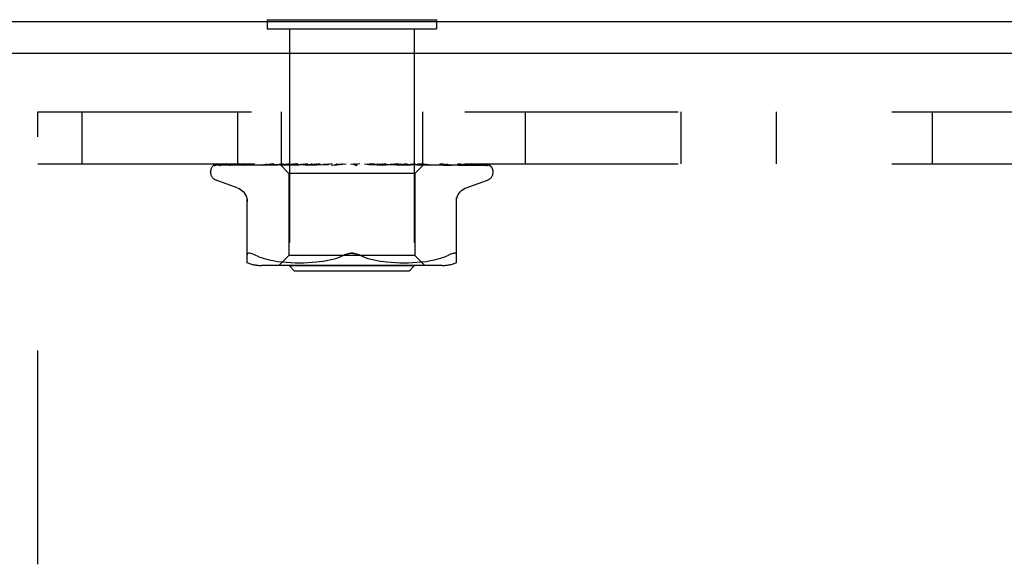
# Model space of a CAD drawing. Header units: inches. Extents: x 0 to 77.3, y 0 to 50.
# Tile 6 of 60: x 6 to 7.9, y 29.7 to 30.8. Entities that reach past the tile are written whole.
import ezdxf

# ---------------------------------------------------------------- set-up
doc = ezdxf.new("R2010")
doc.units = ezdxf.units.IN
doc.header["$LTSCALE"] = 4.25
doc.header["$MEASUREMENT"] = 0
doc.linetypes.add('HIDDEN', pattern=[0.2, 0.1, -0.1])
doc.layers.get('0').update_dxf_attribs({"linetype": 'CONTINUOUS'})
doc.layers.add('DEFAULT_2', color=8, linetype='HIDDEN')

msp = doc.modelspace()

# ---------------------------------------------------------------- linework, layer by layer
at = {"color": 3, "linetype": 'Continuous'}
for p, q in [((10.992787, 30.81936), (5.542787, 30.81936)), ((10.992787, 30.75636), (5.540787, 30.75636))]:
    msp.add_line(p, q, dxfattribs=at)
at = {"color": 7, "linetype": 'Continuous'}
for p, q in [((6.479287, 30.82336), (6.479287, 30.81936)), ((6.479287, 30.82336), (6.816287, 30.82336)), ((6.816287, 30.82336), (6.816287, 30.81936))]:
    msp.add_line(p, q, dxfattribs=at)
at = {"layer": 'DEFAULT_2', "color": 8, "linetype": 'HIDDEN'}
for p, q in [((6.479287, 30.81936), (6.479287, 30.80536)), ((6.816287, 30.81936), (6.816287, 30.80536)), ((6.479287, 30.80536), (6.816287, 30.80536)), ((6.523787, 30.80536), (6.523787, 30.33336)), ((6.771787, 30.80536), (6.771787, 30.33336)), ((6.022787, 28.89036), (6.022787, 30.64036)), ((6.022787, 30.64036), (10.272787, 30.64036)), ((6.110087, 30.64036), (6.110087, 30.53636)), ((6.420087, 30.64036), (6.420087, 30.53636)), ((6.507287, 30.64036), (6.507287, 30.53636)), ((6.788287, 30.64036), (6.788287, 30.53636)), ((6.992887, 30.64036), (6.992887, 30.53636)), ((7.302887, 30.64036), (7.302887, 30.53636)), ((7.492887, 30.64036), (7.492887, 30.53636)), ((7.802887, 30.64036), (7.802887, 30.53636)), ((6.022787, 30.53636), (10.272787, 30.53636)), ((6.376156, 30.533717), (6.422314, 30.534392)), ((6.376755, 30.533717), (6.444836, 30.534717)), ((6.385381, 30.533717), (6.451893, 30.534717)), ((6.387156, 30.533717), (6.473305, 30.535026)), ((6.406986, 30.533717), (6.467412, 30.534718)), ((6.422697, 30.534392), (6.486903, 30.535319)), ((6.431542, 30.533712), (6.431637, 30.533718)), ((6.431632, 30.533717), (6.486758, 30.534718)), ((6.435529, 30.533718), (6.471187, 30.534392)), ((6.445121, 30.534717), (6.504947, 30.535574)), ((6.466992, 30.533718), (6.527789, 30.535027)), ((6.467127, 30.533728), (6.466997, 30.533718)), ((6.467412, 30.534718), (6.520416, 30.535574)), ((6.471187, 30.534392), (6.505284, 30.535027)), ((6.471758, 30.533718), (6.50119, 30.534393)), ((6.472721, 30.535026), (6.510065, 30.535574)), ((6.473305, 30.535026), (6.510217, 30.535574)), ((6.492778, 30.53636), (6.486485, 30.535748)), ((6.486758, 30.534718), (6.53489, 30.535574)), ((6.487021, 30.535319), (6.504999, 30.535574)), ((6.50119, 30.534393), (6.52936, 30.535027)), ((6.503536, 30.53636), (6.522537, 30.517359)), ((6.504999, 30.535573), (6.504924, 30.535597)), ((6.504948, 30.535573), (6.504975, 30.535597)), ((6.505284, 30.535027), (6.535227, 30.535574)), ((6.508909, 30.533719), (6.575946, 30.535575)), ((6.509164, 30.533735), (6.508913, 30.533719)), ((6.517148, 30.534503), (6.50917, 30.533736)), ((6.510218, 30.535573), (6.510036, 30.535597)), ((6.510065, 30.535573), (6.510187, 30.535597)), ((6.514378, 30.533719), (6.536518, 30.534394)), ((6.526155, 30.53535), (6.517148, 30.534503)), ((6.520416, 30.535573), (6.520127, 30.535597)), ((6.520167, 30.535573), (6.520373, 30.535597)), ((6.537247, 30.53636), (6.526155, 30.53535)), ((6.527789, 30.535027), (6.553707, 30.535574)), ((6.52897, 30.53636), (6.534832, 30.535597)), ((6.52936, 30.535027), (6.55412, 30.535575)), ((6.535227, 30.535574), (6.534832, 30.535597)), ((6.53489, 30.535574), (6.535164, 30.535597)), ((6.540283, 30.53636), (6.535164, 30.535597)), ((6.536518, 30.534394), (6.557742, 30.535029)), ((6.546597, 30.53636), (6.553619, 30.535597)), ((6.55412, 30.535574), (6.553619, 30.535597)), ((6.553706, 30.535575), (6.554026, 30.535597)), ((6.560429, 30.53636), (6.554026, 30.535597)), ((6.556158, 30.533739), (6.555894, 30.533722)), ((6.555898, 30.533722), (6.600833, 30.535578)), ((6.556187, 30.533741), (6.568676, 30.534862)), ((6.557742, 30.535029), (6.576424, 30.535576)), ((6.56189, 30.533724), (6.575935, 30.534398)), ((6.567882, 30.53636), (6.57581, 30.535597)), ((6.568676, 30.534862), (6.58047, 30.535905)), ((6.576052, 30.53558), (6.57581, 30.535597)), ((6.575935, 30.534398), (6.589444, 30.535033)), ((6.575946, 30.535575), (6.576276, 30.535597)), ((6.576424, 30.535576), (6.576052, 30.53558)), ((6.583732, 30.53636), (6.576276, 30.535597)), ((6.58047, 30.535905), (6.585699, 30.53636)), ((6.589444, 30.535033), (6.60137, 30.535579)), ((6.592055, 30.53636), (6.600603, 30.535597)), ((6.600833, 30.535578), (6.601111, 30.535597)), ((6.60935, 30.53636), (6.601111, 30.535597)), ((6.60642, 30.533741), (6.636357, 30.53636)), ((6.61289, 30.533766), (6.618288, 30.534434)), ((6.618242, 30.53636), (6.6271, 30.535597)), ((6.618288, 30.534434), (6.623576, 30.535066)), ((6.623576, 30.535066), (6.628317, 30.535612)), ((6.645496, 30.53636), (6.654346, 30.535597)), ((6.651315, 30.53636), (6.651691, 30.536166)), ((6.653116, 30.535577), (6.652996, 30.535686)), ((6.653201, 30.535501), (6.653116, 30.535577)), ((6.653249, 30.535458), (6.653201, 30.535501)), ((6.653363, 30.535359), (6.653302, 30.535411)), ((6.654066, 30.534821), (6.654082, 30.53481)), ((6.663777, 30.53636), (6.654883, 30.535597)), ((6.672834, 30.53636), (6.681354, 30.535597)), ((6.680972, 30.535586), (6.689339, 30.53504)), ((6.681551, 30.535582), (6.681354, 30.535597)), ((6.681551, 30.535583), (6.714772, 30.533727)), ((6.69062, 30.53636), (6.681877, 30.535597)), ((6.714573, 30.533741), (6.684713, 30.53636)), ((6.689339, 30.53504), (6.698786, 30.534406)), ((6.698786, 30.534406), (6.708569, 30.533732)), ((6.699267, 30.53636), (6.707149, 30.535597)), ((6.706957, 30.535576), (6.707638, 30.535597)), ((6.706958, 30.535577), (6.722332, 30.53503)), ((6.707465, 30.535576), (6.707149, 30.535597)), ((6.707465, 30.535576), (6.763706, 30.53372)), ((6.715914, 30.53636), (6.707638, 30.535597)), ((6.714782, 30.533726), (6.714582, 30.53374)), ((6.722332, 30.53503), (6.739778, 30.534395)), ((6.723838, 30.53636), (6.730799, 30.535597)), ((6.730681, 30.535574), (6.731237, 30.535597)), ((6.730682, 30.535575), (6.752502, 30.535028)), ((6.731129, 30.535574), (6.730799, 30.535597)), ((6.731129, 30.535575), (6.7806, 30.534393)), ((6.738746, 30.53636), (6.731237, 30.535597)), ((6.741364, 30.535753), (6.734496, 30.53636)), ((6.739778, 30.534395), (6.757953, 30.533721)), ((6.750436, 30.534935), (6.741364, 30.535753)), ((6.745661, 30.53636), (6.751448, 30.535597)), ((6.763427, 30.533738), (6.750436, 30.534935)), ((6.751371, 30.535574), (6.751819, 30.535597)), ((6.751372, 30.535574), (6.778848, 30.535027)), ((6.751748, 30.535574), (6.751448, 30.535597)), ((6.758291, 30.53636), (6.751819, 30.535597)), ((6.752502, 30.535028), (6.777311, 30.534393)), ((6.763714, 30.53372), (6.763432, 30.533737)), ((6.763947, 30.53636), (6.76621, 30.535977)), ((6.76621, 30.535977), (6.768351, 30.535597)), ((6.768299, 30.535573), (6.768642, 30.535597)), ((6.7683, 30.535574), (6.818335, 30.534718)), ((6.768593, 30.535573), (6.768351, 30.535597)), ((6.771293, 30.535977), (6.768642, 30.535597)), ((6.773842, 30.53636), (6.771293, 30.535977)), ((6.791278, 30.5356), (6.773037, 30.517359)), ((6.777311, 30.534393), (6.803215, 30.533719)), ((6.778848, 30.535027), (6.810123, 30.534392)), ((6.7806, 30.534393), (6.808355, 30.533718)), ((6.780861, 30.535573), (6.781096, 30.535597)), ((6.780861, 30.535574), (6.837469, 30.534717)), ((6.781062, 30.535573), (6.780896, 30.535597)), ((6.7877, 30.535751), (6.781163, 30.53636)), ((6.796187, 30.534932), (6.7877, 30.535751)), ((6.788604, 30.535573), (6.788732, 30.535597)), ((6.788707, 30.535573), (6.788631, 30.535597)), ((6.792, 30.53636), (6.791251, 30.535573)), ((6.791251, 30.535573), (6.791257, 30.535579)), ((6.791251, 30.535574), (6.874094, 30.534392)), ((6.791257, 30.535579), (6.791275, 30.535597)), ((6.80835, 30.533719), (6.808147, 30.533732)), ((6.810123, 30.534392), (6.842816, 30.533718)), ((6.818335, 30.534718), (6.875349, 30.533717)), ((6.837469, 30.534717), (6.901986, 30.533717)), ((6.847121, 30.533722), (6.840481, 30.534492)), ((6.847162, 30.533718), (6.84713, 30.533721)), ((6.84755, 30.534717), (6.914828, 30.533717)), ((6.87535, 30.533718), (6.875579, 30.5337)), ((6.878751, 30.533718), (6.878863, 30.533714)), ((6.878863, 30.533714), (6.879007, 30.533699)), ((6.924522, 30.532042), (6.924467, 30.532096)), ((6.366537, 30.519864), (6.366537, 30.520693)), ((6.419795, 30.488809), (6.377503, 30.504202)), ((6.522537, 30.517359), (6.522537, 30.354336)), ((6.773037, 30.517359), (6.522537, 30.517359)), ((6.773037, 30.517359), (6.773037, 30.354336)), ((6.875779, 30.488809), (6.918071, 30.504202)), ((6.929037, 30.519864), (6.929037, 30.520693)), ((6.439454, 30.339852), (6.439454, 30.469074)), ((6.85612, 30.339852), (6.85612, 30.469074)), ((6.462499, 30.351666), (6.454037, 30.355271)), ((6.462469, 30.351675), (6.471359, 30.3486)), ((6.471311, 30.348615), (6.480717, 30.346091)), ((6.480664, 30.346104), (6.490272, 30.344089)), ((6.522537, 30.354336), (6.502537, 30.334336)), ((6.773037, 30.354336), (6.522537, 30.354336)), ((6.597029, 30.3441), (6.60653, 30.346085)), ((6.606446, 30.346066), (6.615753, 30.348561)), ((6.615706, 30.348547), (6.624623, 30.351632)), ((6.624602, 30.351624), (6.633204, 30.355271)), ((6.670972, 30.351624), (6.66237, 30.355271)), ((6.679821, 30.348561), (6.689127, 30.346066)), ((6.689044, 30.346085), (6.698545, 30.3441)), ((6.773037, 30.354336), (6.793037, 30.334336)), ((6.805302, 30.344089), (6.81491, 30.346104)), ((6.814857, 30.346091), (6.824263, 30.348615)), ((6.824215, 30.3486), (6.833105, 30.351675)), ((6.833075, 30.351666), (6.841537, 30.355271)), ((6.84884, 30.358182), (6.850659, 30.358578)), ((6.827379, 30.334336), (6.468194, 30.334336)), ((6.490221, 30.344098), (6.499808, 30.342577)), ((6.499759, 30.342585), (6.509178, 30.341474)), ((6.509122, 30.341479), (6.518105, 30.340709)), ((6.518023, 30.340715), (6.526755, 30.340226)), ((6.533787, 30.32336), (6.523787, 30.33336)), ((6.771787, 30.33336), (6.523787, 30.33336)), ((6.52664, 30.340231), (6.535137, 30.33994)), ((6.534992, 30.339943), (6.543448, 30.339857)), ((6.543278, 30.339857), (6.551874, 30.339937)), ((6.551685, 30.339933), (6.560461, 30.340225)), ((6.560262, 30.340216), (6.569347, 30.340728)), ((6.569152, 30.340714), (6.578445, 30.341512)), ((6.578264, 30.341494), (6.587758, 30.34262)), ((6.587605, 30.342599), (6.597149, 30.344122)), ((6.698425, 30.344122), (6.707969, 30.342599)), ((6.707816, 30.34262), (6.71731, 30.341494)), ((6.717129, 30.341512), (6.726422, 30.340714)), ((6.726227, 30.340728), (6.735312, 30.340216)), ((6.735113, 30.340225), (6.743889, 30.339933)), ((6.7437, 30.339937), (6.752296, 30.339857)), ((6.752126, 30.339857), (6.760582, 30.339943)), ((6.760437, 30.33994), (6.768934, 30.340231)), ((6.761787, 30.32336), (6.771787, 30.33336)), ((6.768819, 30.340226), (6.777551, 30.340715)), ((6.777469, 30.340709), (6.786452, 30.341479)), ((6.786396, 30.341474), (6.795815, 30.342585)), ((6.795766, 30.342577), (6.805353, 30.344098)), ((6.761787, 30.32336), (6.533787, 30.32336))]:
    msp.add_line(p, q, dxfattribs=at)
for points in [[(6.373429, 30.533026), (6.373761, 30.53319), (6.374283, 30.533395), (6.374877, 30.533564), (6.375519, 30.533675), (6.37616, 30.533718)], [(6.383231, 30.53636), (6.381608, 30.53598), (6.379975, 30.535544), (6.378438, 30.53508), (6.376985, 30.534585), (6.37561, 30.534053), (6.374311, 30.533474), (6.373435, 30.53303)], [(6.373925, 30.53296), (6.37389, 30.532935), (6.373833, 30.532894), (6.373876, 30.532922), (6.374029, 30.533013), (6.374302, 30.533155), (6.374683, 30.533319), (6.375163, 30.533482), (6.375717, 30.533614), (6.376318, 30.533696), (6.376757, 30.533718)], [(6.380014, 30.53636), (6.379792, 30.536281), (6.379118, 30.536018), (6.378474, 30.535738), (6.37786, 30.535446), (6.377279, 30.535144), (6.376732, 30.534839), (6.376219, 30.534535), (6.375742, 30.534235), (6.375306, 30.533947), (6.374909, 30.533674), (6.374562, 30.533426), (6.373925, 30.53296)], [(6.377574, 30.53636), (6.376605, 30.53599), (6.375733, 30.535594), (6.375597, 30.535525)], [(6.38426, 30.533574), (6.384468, 30.533621), (6.38495, 30.533693), (6.385386, 30.533718)], [(6.398146, 30.53636), (6.396419, 30.53608), (6.394132, 30.535681), (6.39191, 30.535263), (6.389755, 30.534831), (6.387666, 30.53438), (6.38565, 30.533914), (6.384264, 30.533573)], [(6.38597, 30.53359), (6.385899, 30.533553), (6.385757, 30.533481), (6.385729, 30.533468), (6.385826, 30.533505), (6.386061, 30.533576), (6.386423, 30.533653), (6.386894, 30.533707), (6.387157, 30.533718)], [(6.386465, 30.53386), (6.386138, 30.53368), (6.38597, 30.53359)], [(6.391722, 30.53636), (6.391468, 30.536271), (6.390789, 30.536015), (6.390135, 30.535743), (6.38951, 30.535461), (6.388913, 30.535174), (6.388346, 30.534887), (6.387813, 30.534605), (6.387316, 30.534334), (6.386465, 30.53386)], [(6.40364, 30.533678), (6.403849, 30.533705), (6.404104, 30.533718)], [(6.421965, 30.53636), (6.420023, 30.536114), (6.417088, 30.535723), (6.414176, 30.535315), (6.411293, 30.534893), (6.408439, 30.534457), (6.405622, 30.534006), (6.403647, 30.533678)], [(6.404098, 30.533717), (6.485422, 30.535026), (6.503924, 30.535319)], [(6.406613, 30.53371), (6.406535, 30.533683), (6.406477, 30.533664), (6.406546, 30.533679), (6.406751, 30.533706), (6.406984, 30.533718)], [(6.40791, 30.534295), (6.407424, 30.534063), (6.407022, 30.533879), (6.406719, 30.533752), (6.406613, 30.53371)], [(6.412611, 30.53636), (6.412095, 30.536176), (6.411284, 30.535859), (6.41051, 30.535529), (6.409779, 30.535196), (6.409096, 30.534871), (6.40791, 30.534295)], [(6.453885, 30.53636), (6.451723, 30.536128), (6.448225, 30.53574), (6.444703, 30.535336), (6.441169, 30.534917), (6.437623, 30.534485), (6.434071, 30.534038), (6.431552, 30.533713)], [(6.435756, 30.53378), (6.435605, 30.533741), (6.435478, 30.533717), (6.435503, 30.533718), (6.435526, 30.533718)], [(6.441926, 30.53636), (6.441278, 30.536121), (6.440401, 30.535767), (6.439575, 30.535408), (6.43881, 30.535061), (6.438095, 30.534733), (6.43743, 30.534433), (6.436829, 30.534173), (6.4363, 30.533963), (6.435883, 30.533818), (6.435756, 30.53378)], [(6.486485, 30.535748), (6.482473, 30.535345), (6.478406, 30.534928), (6.474286, 30.534497), (6.467135, 30.533728)], [(6.475142, 30.53486), (6.474457, 30.534557), (6.473812, 30.534288), (6.473214, 30.534063), (6.472691, 30.533894), (6.472262, 30.533787), (6.471947, 30.533734), (6.471756, 30.533719)], [(6.478601, 30.53636), (6.478146, 30.536185), (6.477356, 30.535858), (6.476592, 30.53552), (6.475142, 30.53486)], [(6.503608, 30.53636), (6.503888, 30.536168), (6.5042, 30.535977), (6.504545, 30.535786), (6.504924, 30.535597)], [(6.50391, 30.53636), (6.504224, 30.536087), (6.504485, 30.535871), (6.504693, 30.535711), (6.504846, 30.535612), (6.504939, 30.535574), (6.504948, 30.535573)], [(6.504545, 30.53636), (6.504751, 30.536087), (6.504901, 30.535871), (6.504994, 30.535711), (6.505029, 30.535612), (6.505005, 30.535574), (6.504999, 30.535573)], [(6.505348, 30.53636), (6.505204, 30.536168), (6.505094, 30.535977), (6.505017, 30.535786), (6.504975, 30.535597)], [(6.50708, 30.53636), (6.507772, 30.536168), (6.508496, 30.535977), (6.50925, 30.535786), (6.510036, 30.535597)], [(6.508476, 30.53636), (6.508886, 30.536087), (6.509247, 30.535871), (6.509564, 30.535711), (6.509829, 30.535612), (6.510036, 30.535574), (6.510065, 30.535573)], [(6.512236, 30.53636), (6.511674, 30.536168), (6.511145, 30.535977), (6.510649, 30.535786), (6.510187, 30.535597)], [(6.510356, 30.53636), (6.510449, 30.536087), (6.510482, 30.535871), (6.510455, 30.535711), (6.510371, 30.535612), (6.510218, 30.535573)], [(6.519737, 30.535661), (6.518256, 30.534952), (6.517525, 30.53462), (6.516807, 30.534321), (6.516125, 30.534074), (6.515495, 30.53389), (6.514945, 30.533777), (6.514496, 30.533726), (6.514369, 30.53372)], [(6.515637, 30.53636), (6.516717, 30.536168), (6.517826, 30.535977), (6.518963, 30.535786), (6.520127, 30.535597)], [(6.518076, 30.53636), (6.518567, 30.536087), (6.519017, 30.535871), (6.519431, 30.535711), (6.519799, 30.535612), (6.520112, 30.535574), (6.520167, 30.535573)], [(6.521295, 30.53636), (6.520486, 30.53601), (6.519737, 30.535661)], [(6.524023, 30.53636), (6.523063, 30.536168), (6.522135, 30.535977), (6.521238, 30.535786), (6.520373, 30.535597)], [(6.521135, 30.53636), (6.521109, 30.536087), (6.521025, 30.535871), (6.52088, 30.535711), (6.520681, 30.535612), (6.520416, 30.535573)], [(6.532365, 30.53636), (6.532919, 30.536087), (6.533442, 30.535871), (6.533937, 30.535711), (6.534394, 30.535612), (6.534802, 30.535574), (6.53489, 30.535574)], [(6.536491, 30.53636), (6.536349, 30.536087), (6.53615, 30.535871), (6.535892, 30.535711), (6.535584, 30.535612), (6.535227, 30.535574)], [(6.550826, 30.53636), (6.551427, 30.536085), (6.552002, 30.535869), (6.552555, 30.535711), (6.553079, 30.535613), (6.553568, 30.535575), (6.553706, 30.535575)], [(6.55587, 30.53636), (6.555616, 30.536087), (6.55531, 30.535871), (6.554948, 30.535711), (6.554542, 30.535612), (6.55412, 30.535574)], [(6.568432, 30.53636), (6.568255, 30.536275), (6.56765, 30.535968), (6.567056, 30.535651), (6.566459, 30.535327), (6.565846, 30.535004), (6.565208, 30.534687), (6.564537, 30.534389), (6.563848, 30.534128), (6.563145, 30.533918), (6.562472, 30.533783), (6.561873, 30.533724)], [(6.57279, 30.53636), (6.573409, 30.536087), (6.574017, 30.535871), (6.57462, 30.535711), (6.575204, 30.535612), (6.575754, 30.535574), (6.575946, 30.535575)], [(6.578571, 30.53636), (6.578243, 30.536106), (6.577876, 30.5359), (6.577467, 30.535742), (6.577024, 30.535635), (6.576553, 30.535581), (6.576424, 30.535576)], [(6.597466, 30.53636), (6.598084, 30.536087), (6.598702, 30.535871), (6.599327, 30.535711), (6.599944, 30.535612), (6.600536, 30.535574), (6.600833, 30.535578)], [(6.601371, 30.535579), (6.601193, 30.535574), (6.600603, 30.535597)], [(6.603774, 30.53636), (6.603327, 30.536087), (6.602843, 30.535871), (6.602317, 30.535711), (6.601762, 30.535612), (6.601371, 30.535579)], [(6.618214, 30.53636), (6.618056, 30.536265), (6.617672, 30.536019), (6.617306, 30.535772), (6.616933, 30.535516), (6.61654, 30.535252), (6.616119, 30.534984), (6.615653, 30.534711), (6.615128, 30.534442), (6.614546, 30.534192), (6.613903, 30.533976), (6.613236, 30.53382), (6.612804, 30.533757)], [(6.62396, 30.53636), (6.624555, 30.536087), (6.625162, 30.535871), (6.625786, 30.535711), (6.626412, 30.535612), (6.627026, 30.535574), (6.627633, 30.535597)], [(6.628317, 30.535612), (6.627714, 30.535574), (6.627101, 30.535597)], [(6.630567, 30.53636), (6.630046, 30.536087), (6.629498, 30.535871), (6.628917, 30.535711), (6.628317, 30.535612)], [(6.651691, 30.536166), (6.651866, 30.536087), (6.652439, 30.535871), (6.65304, 30.535711), (6.653654, 30.535612), (6.654266, 30.535574), (6.654883, 30.535597)], [(6.651691, 30.536166), (6.652103, 30.535965), (6.65255, 30.535733), (6.652976, 30.535497), (6.653382, 30.535258), (6.653772, 30.535015), (6.654066, 30.534821)], [(6.652996, 30.535686), (6.65294, 30.535737), (6.652855, 30.535812), (6.652744, 30.535906), (6.652598, 30.536025), (6.652428, 30.536153), (6.652249, 30.53628), (6.652127, 30.53636)], [(6.653088, 30.535598), (6.653125, 30.535568), (6.653209, 30.535495), (6.653342, 30.535378), (6.653526, 30.535223), (6.653766, 30.535035), (6.654066, 30.534821)], [(6.653589, 30.535172), (6.653506, 30.535239), (6.65343, 30.535302)], [(6.654082, 30.53481), (6.654005, 30.534862), (6.653886, 30.534946), (6.653777, 30.535026), (6.653679, 30.535101)], [(6.654082, 30.53481), (6.654411, 30.534604), (6.654819, 30.534382), (6.655286, 30.534172), (6.655807, 30.533988), (6.656378, 30.533842), (6.656974, 30.53375), (6.657566, 30.533717), (6.658152, 30.533741)], [(6.657983, 30.53636), (6.657407, 30.536087), (6.656815, 30.535871), (6.656199, 30.535711), (6.655576, 30.535612), (6.65496, 30.535574), (6.654346, 30.535597)], [(6.678543, 30.53636), (6.679029, 30.536087), (6.679547, 30.535871), (6.680103, 30.535711), (6.680683, 30.535612), (6.680972, 30.535585)], [(6.680972, 30.535585), (6.681272, 30.535574), (6.681877, 30.535597)], [(6.68503, 30.53636), (6.68442, 30.536087), (6.683805, 30.535871), (6.683178, 30.535711), (6.682553, 30.535612), (6.681948, 30.535574), (6.681551, 30.535582)], [(6.703226, 30.535933), (6.702718, 30.536221), (6.702459, 30.53636)], [(6.708609, 30.53373), (6.708463, 30.533741), (6.707826, 30.533829), (6.70716, 30.533988), (6.706497, 30.534209), (6.705872, 30.534467), (6.705283, 30.534752), (6.704736, 30.535046), (6.70422, 30.535344), (6.703226, 30.535933)], [(6.704659, 30.53636), (6.705063, 30.536087), (6.705508, 30.535871), (6.705999, 30.535711), (6.706524, 30.535612), (6.706957, 30.535576)], [(6.710731, 30.53636), (6.71011, 30.536087), (6.709493, 30.535871), (6.708877, 30.535711), (6.708274, 30.535612), (6.7077, 30.535574), (6.707465, 30.535576)], [(6.72872, 30.53636), (6.729027, 30.536087), (6.729383, 30.535871), (6.729791, 30.535711), (6.730241, 30.535612), (6.730681, 30.535574)], [(6.734157, 30.53636), (6.733546, 30.536087), (6.732952, 30.535871), (6.732368, 30.535711), (6.731809, 30.535612), (6.731287, 30.535574), (6.731129, 30.535574)], [(6.749855, 30.53636), (6.750055, 30.536087), (6.750309, 30.535871), (6.750619, 30.535711), (6.750978, 30.535612), (6.751371, 30.535574)], [(6.753821, 30.535059), (6.75247, 30.535739), (6.751801, 30.536066), (6.751158, 30.53636)], [(6.754462, 30.53636), (6.753883, 30.536087), (6.753332, 30.535871), (6.752802, 30.535711), (6.752306, 30.535612), (6.751857, 30.535574), (6.751748, 30.535574)], [(6.751748, 30.535574), (6.812906, 30.534392), (6.830412, 30.534048), (6.847167, 30.533718)], [(6.757965, 30.533721), (6.757856, 30.533726), (6.757305, 30.533788), (6.756657, 30.533925), (6.755952, 30.534141), (6.755236, 30.534412), (6.75452, 30.534725), (6.753821, 30.535059)], [(6.767302, 30.53636), (6.767387, 30.536087), (6.767529, 30.535871), (6.767731, 30.535711), (6.767986, 30.535612), (6.768299, 30.535573)], [(6.770911, 30.53636), (6.770386, 30.536087), (6.769897, 30.535871), (6.769441, 30.535711), (6.769027, 30.535612), (6.768665, 30.535574), (6.768593, 30.535573)], [(6.768594, 30.535574), (6.839227, 30.534392), (6.859428, 30.534048), (6.878756, 30.533717)], [(6.778034, 30.53636), (6.778799, 30.536168), (6.779531, 30.535977), (6.78023, 30.535786), (6.780896, 30.535597)], [(6.780429, 30.53636), (6.780395, 30.536087), (6.780421, 30.535871), (6.780507, 30.535711), (6.78065, 30.535612), (6.780861, 30.535573)], [(6.78291, 30.53636), (6.782457, 30.536087), (6.782049, 30.535871), (6.781683, 30.535711), (6.781365, 30.535612), (6.781104, 30.535574), (6.781062, 30.535573)], [(6.784836, 30.53636), (6.783946, 30.536168), (6.783025, 30.535977), (6.782075, 30.535786), (6.781096, 30.535597)], [(6.787414, 30.53636), (6.787769, 30.536168), (6.78809, 30.535977), (6.788377, 30.535786), (6.788631, 30.535597)], [(6.788762, 30.53636), (6.788612, 30.536087), (6.78852, 30.535871), (6.788487, 30.535711), (6.788511, 30.535612), (6.788604, 30.535573)], [(6.788604, 30.535574), (6.870383, 30.534392), (6.893711, 30.534048), (6.916021, 30.533717)], [(6.790025, 30.53636), (6.789662, 30.536087), (6.789349, 30.535871), (6.789085, 30.535711), (6.788875, 30.535612), (6.788724, 30.535574), (6.788707, 30.535573)], [(6.790878, 30.53636), (6.79039, 30.536168), (6.789869, 30.535977), (6.789317, 30.535786), (6.788732, 30.535597)], [(6.791748, 30.53636), (6.79168, 30.536168), (6.791578, 30.535977), (6.791443, 30.535786), (6.791275, 30.535597)], [(6.80814, 30.533733), (6.804966, 30.534056), (6.796187, 30.534932)], [(6.799696, 30.534839), (6.798106, 30.535575), (6.797285, 30.535945), (6.796439, 30.5363), (6.796285, 30.53636)], [(6.797527, 30.535319), (6.857121, 30.534392), (6.878864, 30.534048), (6.899644, 30.533717)], [(6.803216, 30.533719), (6.802894, 30.533746), (6.802428, 30.533829), (6.801848, 30.533985), (6.801184, 30.534214), (6.800456, 30.534505), (6.799696, 30.534839)], [(6.840481, 30.534492), (6.836631, 30.534924), (6.832814, 30.535341), (6.829031, 30.535745), (6.823032, 30.53636)], [(6.838313, 30.535476), (6.837517, 30.535823), (6.836684, 30.536161), (6.836153, 30.53636)], [(6.842818, 30.533718), (6.842816, 30.533719), (6.842729, 30.533727), (6.842501, 30.533768), (6.842141, 30.533863), (6.841664, 30.534022), (6.841095, 30.534241), (6.840468, 30.534506), (6.839788, 30.534809), (6.838313, 30.535476)], [(6.878998, 30.533699), (6.876743, 30.534025), (6.873546, 30.534474), (6.870333, 30.534908), (6.867112, 30.535328), (6.863882, 30.535733), (6.860653, 30.536122), (6.858598, 30.53636)], [(6.875552, 30.533706), (6.875514, 30.533716), (6.875317, 30.533777), (6.87499, 30.533898), (6.874547, 30.534083), (6.874011, 30.534322), (6.873413, 30.5346), (6.872749, 30.534911), (6.872021, 30.535248), (6.871234, 30.535599), (6.870388, 30.535953), (6.869497, 30.536291), (6.869299, 30.53636)], [(6.874094, 30.534392), (6.920395, 30.533717), (6.920787, 30.533696), (6.921172, 30.533652), (6.921546, 30.533586), (6.92191, 30.533498), (6.922261, 30.533391), (6.922598, 30.533267), (6.922919, 30.533128), (6.923222, 30.532975), (6.923509, 30.532811), (6.923772, 30.532642), (6.924013, 30.53247), (6.924216, 30.532311), (6.924366, 30.532184), (6.924469, 30.532092), (6.924515, 30.532049), (6.924521, 30.532044)], [(6.902714, 30.533642), (6.901033, 30.533974), (6.898613, 30.534429), (6.896137, 30.53487), (6.893612, 30.535296), (6.891038, 30.535707), (6.88842, 30.536101), (6.88659, 30.53636)], [(6.898506, 30.534609), (6.897916, 30.534906), (6.897285, 30.535214), (6.896619, 30.535523), (6.895919, 30.535826), (6.89519, 30.536117), (6.894515, 30.53636)], [(6.900447, 30.533622), (6.900492, 30.533611), (6.900556, 30.533591), (6.900485, 30.533619), (6.900274, 30.533713), (6.899948, 30.533871), (6.899534, 30.53408), (6.898506, 30.534609)], [(6.899646, 30.533718), (6.899993, 30.533698), (6.900307, 30.533653), (6.900447, 30.533622)], [(6.901981, 30.533718), (6.902443, 30.533687), (6.902715, 30.533643)], [(6.917731, 30.533426), (6.916626, 30.53379), (6.915, 30.534283), (6.91329, 30.534754), (6.911502, 30.535204), (6.909634, 30.535635), (6.907682, 30.536045), (6.906033, 30.53636)], [(6.915685, 30.534016), (6.915206, 30.534305), (6.914683, 30.534609), (6.914116, 30.534923), (6.913511, 30.53524), (6.912869, 30.535552), (6.912191, 30.535856), (6.91148, 30.536144), (6.910888, 30.53636)], [(6.914827, 30.533718), (6.915238, 30.533697), (6.915781, 30.533623), (6.916244, 30.533514), (6.916599, 30.533397), (6.916817, 30.533306), (6.916874, 30.533279)], [(6.916874, 30.533279), (6.916907, 30.533263), (6.916874, 30.533282), (6.916724, 30.533371), (6.91646, 30.533534), (6.915685, 30.534016)], [(6.916016, 30.533718), (6.916595, 30.533681), (6.917174, 30.533583), (6.917666, 30.533449), (6.917722, 30.53343)], [(6.924694, 30.531915), (6.92385, 30.53274), (6.922723, 30.533607), (6.921574, 30.534311), (6.920393, 30.534907), (6.91916, 30.535433), (6.91785, 30.535904), (6.916328, 30.53636)], [(6.924177, 30.532379), (6.924055, 30.532496), (6.923916, 30.532626), (6.923765, 30.532767), (6.9236, 30.532915), (6.923424, 30.53307), (6.923235, 30.533231), (6.923035, 30.533398), (6.922823, 30.533569), (6.9226, 30.533742), (6.922367, 30.533919), (6.922122, 30.534096), (6.921868, 30.534275), (6.921603, 30.534454), (6.921329, 30.534632), (6.921045, 30.53481), (6.920751, 30.534986), (6.920448, 30.53516), (6.920134, 30.535332), (6.919811, 30.535501), (6.919479, 30.535666), (6.919138, 30.535827), (6.918788, 30.535982), (6.91843, 30.536131), (6.918064, 30.536273), (6.917827, 30.53636)], [(6.924467, 30.532096), (6.924355, 30.532205), (6.924177, 30.532379)], [(6.420262, 30.488639), (6.42218, 30.487862), (6.42544, 30.486152), (6.428477, 30.484031), (6.431239, 30.481518), (6.433672, 30.478661), (6.435719, 30.475507), (6.437343, 30.47212), (6.438516, 30.468566), (6.43922, 30.464902), (6.439454, 30.461231)], [(6.85612, 30.461231), (6.856353, 30.464902), (6.857058, 30.468566), (6.858231, 30.47212), (6.859855, 30.475507), (6.861902, 30.478661), (6.864335, 30.481518), (6.867097, 30.484031), (6.870134, 30.486152), (6.873394, 30.487862), (6.875311, 30.488639)], [(6.454037, 30.355271), (6.451278, 30.356534), (6.448839, 30.357506), (6.446734, 30.358182), (6.444915, 30.358578), (6.443361, 30.358712), (6.442051, 30.358578), (6.440981, 30.358182), (6.440168, 30.357506), (6.43964, 30.356534), (6.439454, 30.355271)], [(6.633204, 30.355271), (6.63446, 30.355851), (6.635785, 30.356393), (6.637181, 30.356904), (6.638634, 30.357368), (6.640132, 30.357771), (6.641663, 30.35811), (6.643219, 30.358374), (6.644772, 30.358564), (6.646294, 30.358675), (6.647787, 30.358709)], [(6.647787, 30.358709), (6.6454, 30.358622), (6.642962, 30.358337), (6.640485, 30.357853), (6.63801, 30.357177), (6.635576, 30.356317), (6.633204, 30.355271)], [(6.66237, 30.355271), (6.659995, 30.356318), (6.65756, 30.357179), (6.655084, 30.357854), (6.652607, 30.358338), (6.650171, 30.358622), (6.647787, 30.358709)], [(6.647787, 30.358709), (6.649695, 30.358651), (6.651617, 30.358475), (6.653553, 30.358176), (6.655464, 30.357767), (6.657319, 30.357252), (6.659101, 30.356654), (6.660783, 30.355996), (6.66237, 30.355271)], [(6.66237, 30.355271), (6.670951, 30.351632), (6.679868, 30.348547)], [(6.84884, 30.358182), (6.846735, 30.357506), (6.844296, 30.356534), (6.841537, 30.355271)], [(6.85612, 30.355271), (6.855934, 30.356534), (6.855406, 30.357506), (6.854593, 30.358182), (6.853523, 30.358578), (6.852213, 30.358712), (6.850659, 30.358578)]]:
    msp.add_lwpolyline(points, dxfattribs=at)
for centre, radius, start, end in [((6.383204, 30.520693), 0.016667, 117.148769, 180), ((6.91237, 30.520693), 0.016667, 0, 42.235341), ((6.383204, 30.519864), 0.016667, 180, 250), ((6.91237, 30.519864), 0.016667, 290, 360), ((6.468194, 30.411914), 0.077578, 247.923935, 270), ((6.827379, 30.411914), 0.077578, 270, 292.076065)]:
    msp.add_arc(centre, radius, start, end, dxfattribs=at)

doc.saveas('drawing.dxf')
